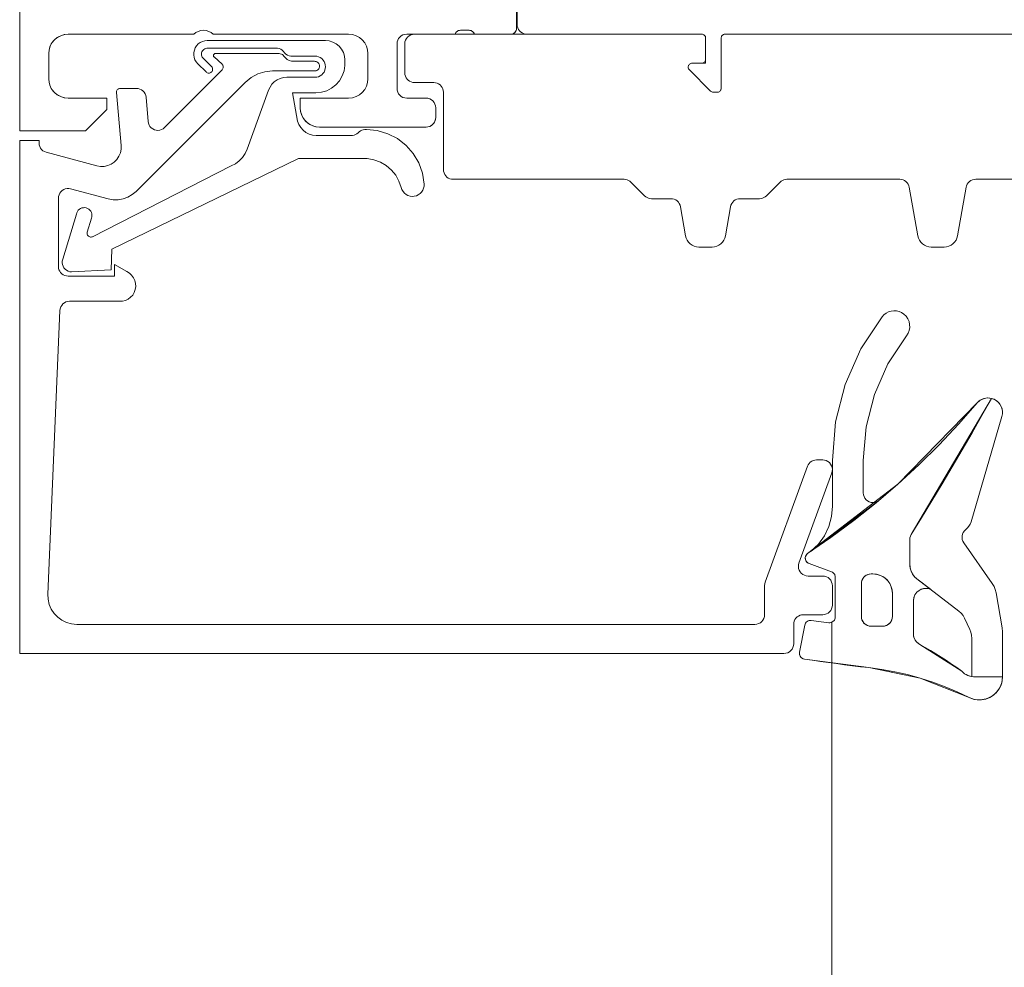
# Model space of a CAD drawing. Header units: metres. Extents: x 69 to 122.5, y -21.4 to -4.6.
# Tile 15 of 250: x 72.3224 to 72.3733, y -18.0636 to -18.0146. Entities that reach past the tile are written whole.
import ezdxf

# ---------------------------------------------------------------- set-up
doc = ezdxf.new("R2010")
doc.units = ezdxf.units.M
doc.header["$LTSCALE"] = 0.02
doc.linetypes.add('gestrichelt - 01', pattern=[2, 1, -1])
doc.layers.add('032_Metallarbeiten-Fenster', color=7, linetype='Continuous', lineweight=5)

msp = doc.modelspace()

# ---------------------------------------------------------------- linework, layer by layer
at = {"layer": '032_Metallarbeiten-Fenster', "color": 8, "linetype": 'gestrichelt - 01', "lineweight": 5, "true_color": 0x808080}
msp.add_line((72.364387, -18.045753), (72.364387, -18.991902), dxfattribs=at)
at = {"layer": '032_Metallarbeiten-Fenster', "linetype": 'gestrichelt - 01', "lineweight": 5}
for points in [[(72.348096, -18.014047), (72.348096, -18.015027), (72.34809, -18.015086), (72.348073, -18.015142), (72.348045, -18.015194), (72.348008, -18.01524), (72.347962, -18.015277), (72.347911, -18.015305), (72.347854, -18.015322), (72.347796, -18.015327), (72.345916, -18.015327), (72.345899, -18.015285), (72.345876, -18.015246), (72.345847, -18.015211), (72.345813, -18.015181), (72.345774, -18.015157), (72.345732, -18.01514), (72.345688, -18.01513), (72.345643, -18.015127), (72.345189, -18.015127), (72.345144, -18.01513), (72.345099, -18.01514), (72.345057, -18.015157), (72.345019, -18.015181), (72.344984, -18.015211), (72.344955, -18.015246), (72.344932, -18.015285), (72.344916, -18.015327), (72.342416, -18.015328), (72.342319, -18.015337), (72.342225, -18.015366), (72.342138, -18.015412), (72.342063, -18.015474), (72.342001, -18.01555), (72.341954, -18.015636), (72.341926, -18.01573), (72.341916, -18.015828), (72.341916, -18.018128), (72.341926, -18.018225), (72.341954, -18.018319), (72.342001, -18.018406), (72.342063, -18.018481), (72.342138, -18.018544), (72.342225, -18.01859), (72.342319, -18.018618), (72.342416, -18.018628), (72.343416, -18.018628), (72.343514, -18.018637), (72.343608, -18.018666), (72.343694, -18.018712), (72.34377, -18.018774), (72.343832, -18.01885), (72.343878, -18.018936), (72.343907, -18.01903), (72.343916, -18.019128), (72.343916, -18.019628), (72.343907, -18.019725), (72.343878, -18.019819), (72.343832, -18.019905), (72.34377, -18.019981), (72.343694, -18.020043), (72.343608, -18.020089), (72.343514, -18.020118), (72.343417, -18.020127), (72.337916, -18.020127), (72.337721, -18.020108), (72.337534, -18.020051), (72.337361, -18.019959), (72.337209, -18.019835), (72.337085, -18.019683), (72.336992, -18.01951), (72.336936, -18.019323), (72.336916, -18.019127), (72.336916, -18.018627), (72.339416, -18.018627), (72.339611, -18.018608), (72.339799, -18.018551), (72.339972, -18.018459), (72.340123, -18.018334), (72.340248, -18.018183), (72.34034, -18.01801), (72.340397, -18.017822), (72.340416, -18.017627), (72.340416, -18.016327), (72.340397, -18.016132), (72.34034, -18.015945), (72.340248, -18.015772), (72.340123, -18.01562), (72.339972, -18.015496), (72.339799, -18.015403), (72.339611, -18.015347), (72.339416, -18.015327), (72.332416, -18.015327), (72.332308, -18.015242), (72.332186, -18.015179), (72.332053, -18.01514), (72.331916, -18.015127), (72.331779, -18.01514), (72.331647, -18.015179), (72.331525, -18.015242), (72.331416, -18.015327), (72.324916, -18.015327), (72.324721, -18.015346), (72.324534, -18.015403), (72.324361, -18.015496), (72.324209, -18.01562), (72.324085, -18.015772), (72.323992, -18.015945), (72.323935, -18.016132), (72.323916, -18.016327), (72.323916, -18.017627), (72.323935, -18.017822), (72.323992, -18.01801), (72.324085, -18.018183), (72.324209, -18.018334), (72.324361, -18.018459), (72.324534, -18.018551), (72.324721, -18.018608), (72.324916, -18.018627), (72.326916, -18.018627), (72.326916, -18.019227), (72.325816, -18.020327), (72.322416, -18.020327), (72.322416, -17.955827)], [(72.348096, -18.014047), (72.348096, -18.015027), (72.348096, -18.015027), (72.348091, -18.015079), (72.348078, -18.01513), (72.348056, -18.015177), (72.348026, -18.01522), (72.347989, -18.015257), (72.347946, -18.015287), (72.347898, -18.015309), (72.347848, -18.015323), (72.347796, -18.015327), (72.345916, -18.015327), (72.345916, -18.015327), (72.345897, -18.015279), (72.345869, -18.015235), (72.345833, -18.015197), (72.345791, -18.015167), (72.345745, -18.015144), (72.345694, -18.015131), (72.345643, -18.015127), (72.345189, -18.015127), (72.345189, -18.015127), (72.345137, -18.015131), (72.345087, -18.015144), (72.34504, -18.015167), (72.344998, -18.015197), (72.344963, -18.015235), (72.344935, -18.015279), (72.344916, -18.015327), (72.342416, -18.015328), (72.342416, -18.015328), (72.342319, -18.015337), (72.342225, -18.015366), (72.342138, -18.015412), (72.342063, -18.015474), (72.342001, -18.01555), (72.341954, -18.015636), (72.341926, -18.01573), (72.341916, -18.015828), (72.341916, -18.018128), (72.341916, -18.018128), (72.341926, -18.018225), (72.341954, -18.018319), (72.342001, -18.018406), (72.342063, -18.018481), (72.342138, -18.018544), (72.342225, -18.01859), (72.342319, -18.018618), (72.342416, -18.018628), (72.343416, -18.018628), (72.343416, -18.018628), (72.343514, -18.018637), (72.343608, -18.018666), (72.343694, -18.018712), (72.34377, -18.018774), (72.343832, -18.01885), (72.343878, -18.018936), (72.343907, -18.01903), (72.343916, -18.019128), (72.343916, -18.019628), (72.343916, -18.019628), (72.343909, -18.019715), (72.343886, -18.019799), (72.343849, -18.019878), (72.343799, -18.019949), (72.343738, -18.020011), (72.343666, -18.02006), (72.343588, -18.020097), (72.343503, -18.02012), (72.343417, -18.020127), (72.337916, -18.020127), (72.337916, -18.020127), (72.337743, -18.020112), (72.337574, -18.020067), (72.337416, -18.019994), (72.337273, -18.019894), (72.33715, -18.01977), (72.33705, -18.019628), (72.336977, -18.01947), (72.336931, -18.019301), (72.336916, -18.019127), (72.336916, -18.018627), (72.339416, -18.018627), (72.339416, -18.018627), (72.339611, -18.018608), (72.339799, -18.018551), (72.339972, -18.018459), (72.340123, -18.018334), (72.340248, -18.018183), (72.34034, -18.01801), (72.340397, -18.017822), (72.340416, -18.017627), (72.340416, -18.016327), (72.340416, -18.016327), (72.340397, -18.016132), (72.34034, -18.015945), (72.340248, -18.015772), (72.340123, -18.01562), (72.339972, -18.015496), (72.339799, -18.015403), (72.339611, -18.015347), (72.339416, -18.015327), (72.332416, -18.015327), (72.332416, -18.015327), (72.332308, -18.015242), (72.332186, -18.015179), (72.332053, -18.01514), (72.331916, -18.015127), (72.331779, -18.01514), (72.331647, -18.015179), (72.331525, -18.015242), (72.331416, -18.015327), (72.324916, -18.015327), (72.324916, -18.015327), (72.324743, -18.015342), (72.324574, -18.015388), (72.324416, -18.015461), (72.324273, -18.015561), (72.32415, -18.015684), (72.32405, -18.015827), (72.323977, -18.015985), (72.323931, -18.016154), (72.323916, -18.016327), (72.323916, -18.017627), (72.323916, -18.017627), (72.323931, -18.017801), (72.323977, -18.017969), (72.32405, -18.018127), (72.32415, -18.01827), (72.324273, -18.018393), (72.324416, -18.018493), (72.324574, -18.018567), (72.324743, -18.018612), (72.324916, -18.018627), (72.326916, -18.018627), (72.326916, -18.019227), (72.325816, -18.020327), (72.322416, -18.020327), (72.322416, -17.955827)], [(72.393466, -18.015327), (72.358866, -18.015327), (72.358866, -18.015327), (72.358831, -18.01533), (72.358797, -18.015339), (72.358766, -18.015354), (72.358737, -18.015374), (72.358713, -18.015399), (72.358693, -18.015427), (72.358678, -18.015459), (72.358669, -18.015493), (72.358666, -18.015527), (72.358666, -18.018127), (72.358666, -18.018127), (72.358663, -18.018162), (72.358654, -18.018196), (72.358639, -18.018227), (72.358619, -18.018256), (72.358594, -18.018281), (72.358566, -18.018301), (72.358534, -18.018315), (72.358501, -18.018324), (72.358466, -18.018327), (72.358266, -18.018327), (72.358266, -18.018327), (72.358227, -18.018324), (72.358189, -18.018312), (72.358155, -18.018294), (72.358124, -18.018269), (72.357024, -18.017169), (72.357024, -18.017169), (72.357001, -18.017141), (72.356983, -18.017109), (72.356972, -18.017075), (72.356966, -18.017039), (72.356967, -18.017003), (72.356975, -18.016968), (72.356989, -18.016934), (72.357008, -18.016904), (72.357033, -18.016878), (72.357062, -18.016856), (72.357095, -18.01684), (72.35713, -18.016831), (72.357166, -18.016827), (72.357666, -18.016827), (72.357666, -18.016827), (72.357701, -18.016824), (72.357734, -18.016815), (72.357766, -18.016801), (72.357794, -18.016781), (72.357819, -18.016756), (72.357839, -18.016727), (72.357854, -18.016696), (72.357863, -18.016662), (72.357866, -18.016627), (72.357866, -18.015527), (72.357866, -18.015527), (72.357862, -18.015488), (72.357851, -18.015451), (72.357832, -18.015416), (72.357807, -18.015386), (72.357777, -18.015361), (72.357742, -18.015343), (72.357705, -18.015331), (72.357666, -18.015327), (72.348626, -18.015327), (72.348626, -18.015327), (72.348539, -18.01532), (72.348455, -18.015297), (72.348376, -18.01526), (72.348304, -18.01521), (72.348243, -18.015149), (72.348193, -18.015077), (72.348156, -18.014998), (72.348133, -18.014914), (72.348126, -18.014827), (72.348126, -18.014017)], [(72.393466, -18.015327), (72.358866, -18.015327), (72.358866, -18.015327), (72.358831, -18.01533), (72.358797, -18.015339), (72.358766, -18.015354), (72.358737, -18.015374), (72.358713, -18.015399), (72.358693, -18.015427), (72.358678, -18.015459), (72.358669, -18.015493), (72.358666, -18.015527), (72.358666, -18.018127), (72.358666, -18.018127), (72.358663, -18.018162), (72.358654, -18.018196), (72.358639, -18.018227), (72.358619, -18.018256), (72.358594, -18.018281), (72.358566, -18.018301), (72.358534, -18.018315), (72.358501, -18.018324), (72.358466, -18.018327), (72.358266, -18.018327), (72.358266, -18.018327), (72.358227, -18.018324), (72.358189, -18.018312), (72.358155, -18.018294), (72.358124, -18.018269), (72.357024, -18.017169), (72.357024, -18.017169), (72.357001, -18.017141), (72.356983, -18.017109), (72.356972, -18.017075), (72.356966, -18.017039), (72.356967, -18.017003), (72.356975, -18.016968), (72.356989, -18.016934), (72.357008, -18.016904), (72.357033, -18.016878), (72.357062, -18.016856), (72.357095, -18.01684), (72.35713, -18.016831), (72.357166, -18.016827), (72.357666, -18.016827), (72.357666, -18.016827), (72.357701, -18.016824), (72.357734, -18.016815), (72.357766, -18.016801), (72.357794, -18.016781), (72.357819, -18.016756), (72.357839, -18.016727), (72.357854, -18.016696), (72.357863, -18.016662), (72.357866, -18.016627), (72.357866, -18.015527), (72.357866, -18.015527), (72.357862, -18.015488), (72.357851, -18.015451), (72.357832, -18.015416), (72.357807, -18.015386), (72.357777, -18.015361), (72.357742, -18.015343), (72.357705, -18.015331), (72.357666, -18.015327), (72.348626, -18.015327), (72.348626, -18.015327), (72.348539, -18.01532), (72.348455, -18.015297), (72.348376, -18.01526), (72.348304, -18.01521), (72.348243, -18.015149), (72.348193, -18.015077), (72.348156, -18.014998), (72.348133, -18.014914), (72.348126, -18.014827), (72.348126, -18.014017)], [(72.379898, -18.022827), (72.371824, -18.022827), (72.371824, -18.022827), (72.371737, -18.022835), (72.371653, -18.022858), (72.371574, -18.022894), (72.371502, -18.022944), (72.371441, -18.023006), (72.371391, -18.023077), (72.371354, -18.023156), (72.371331, -18.023241), (72.370889, -18.025749), (72.370889, -18.025749), (72.370857, -18.025867), (72.370806, -18.025977), (72.370736, -18.026077), (72.37065, -18.026164), (72.37055, -18.026234), (72.370439, -18.026285), (72.370321, -18.026317), (72.3702, -18.026327), (72.369522, -18.026327), (72.369522, -18.026327), (72.3694, -18.026317), (72.369282, -18.026285), (72.369172, -18.026234), (72.369072, -18.026164), (72.368985, -18.026077), (72.368915, -18.025977), (72.368864, -18.025867), (72.368832, -18.025749), (72.36839, -18.023241), (72.36839, -18.023241), (72.368367, -18.023156), (72.368331, -18.023077), (72.368281, -18.023006), (72.368219, -18.022944), (72.368148, -18.022894), (72.368069, -18.022858), (72.367984, -18.022835), (72.367898, -18.022827), (72.362068, -18.022827), (72.362068, -18.022827), (72.36199, -18.022834), (72.361913, -18.022852), (72.361841, -18.022882), (72.361774, -18.022923), (72.361714, -18.022974), (72.361007, -18.023681), (72.361007, -18.023681), (72.360947, -18.023732), (72.360881, -18.023773), (72.360808, -18.023803), (72.360732, -18.023821), (72.360654, -18.023827), (72.359647, -18.023827), (72.359647, -18.023827), (72.35956, -18.023835), (72.359476, -18.023858), (72.359397, -18.023894), (72.359326, -18.023944), (72.359264, -18.024006), (72.359214, -18.024077), (72.359177, -18.024156), (72.359155, -18.024241), (72.358889, -18.025749), (72.358889, -18.025749), (72.358857, -18.025867), (72.358806, -18.025977), (72.358736, -18.026077), (72.35865, -18.026164), (72.35855, -18.026234), (72.358439, -18.026285), (72.358321, -18.026317), (72.3582, -18.026327), (72.357522, -18.026327), (72.357522, -18.026327), (72.3574, -18.026317), (72.357282, -18.026285), (72.357172, -18.026234), (72.357072, -18.026164), (72.356985, -18.026077), (72.356915, -18.025977), (72.356864, -18.025867), (72.356832, -18.025749), (72.356566, -18.024241), (72.356566, -18.024241), (72.356544, -18.024156), (72.356507, -18.024077), (72.356457, -18.024006), (72.356395, -18.023944), (72.356324, -18.023894), (72.356245, -18.023858), (72.356161, -18.023835), (72.356074, -18.023827), (72.355068, -18.023827), (72.355068, -18.023827), (72.35499, -18.023821), (72.354913, -18.023803), (72.354841, -18.023773), (72.354774, -18.023732), (72.354714, -18.023681), (72.354007, -18.022974), (72.354007, -18.022974), (72.353947, -18.022923), (72.353881, -18.022882), (72.353808, -18.022852), (72.353732, -18.022834), (72.353654, -18.022827), (72.344817, -18.022827), (72.344817, -18.022827), (72.34473, -18.02282), (72.344646, -18.022797), (72.344567, -18.02276), (72.344496, -18.02271), (72.344434, -18.022649), (72.344384, -18.022577), (72.344347, -18.022498), (72.344325, -18.022414), (72.344317, -18.022327), (72.344317, -18.018327), (72.344317, -18.018327), (72.34431, -18.018241), (72.344287, -18.018156), (72.34425, -18.018077), (72.3442, -18.018006), (72.344139, -18.017944), (72.344067, -18.017894), (72.343988, -18.017858), (72.343904, -18.017835), (72.343817, -18.017827), (72.342817, -18.017827), (72.342817, -18.017827), (72.34273, -18.01782), (72.342646, -18.017797), (72.342567, -18.01776), (72.342496, -18.01771), (72.342434, -18.017649), (72.342384, -18.017577), (72.342347, -18.017498), (72.342325, -18.017414), (72.342317, -18.017327), (72.342317, -18.015827), (72.342317, -18.015827), (72.342327, -18.01573), (72.342355, -18.015636), (72.342401, -18.01555), (72.342464, -18.015474), (72.342539, -18.015412), (72.342626, -18.015365), (72.34272, -18.015337), (72.342817, -18.015327), (72.357666, -18.015327), (72.357666, -18.015327), (72.357705, -18.015331), (72.357742, -18.015343), (72.357777, -18.015361), (72.357807, -18.015386), (72.357832, -18.015416), (72.357851, -18.015451), (72.357862, -18.015488), (72.357866, -18.015527), (72.357866, -18.016827), (72.357166, -18.016827), (72.357166, -18.016827), (72.35713, -18.016831), (72.357095, -18.01684), (72.357062, -18.016856), (72.357033, -18.016878), (72.357008, -18.016904), (72.356989, -18.016934), (72.356975, -18.016968), (72.356967, -18.017003), (72.356966, -18.017039), (72.356972, -18.017075), (72.356983, -18.017109), (72.357001, -18.017141), (72.357024, -18.017169), (72.358124, -18.018269), (72.358124, -18.018269), (72.358155, -18.018294), (72.358189, -18.018312), (72.358227, -18.018324), (72.358266, -18.018327), (72.358466, -18.018327), (72.358466, -18.018327), (72.358501, -18.018324), (72.358534, -18.018315), (72.358566, -18.018301), (72.358594, -18.018281), (72.358619, -18.018256), (72.358639, -18.018227), (72.358654, -18.018196), (72.358663, -18.018162), (72.358666, -18.018127), (72.358666, -18.015527), (72.358666, -18.015527), (72.358669, -18.015493), (72.358678, -18.015459), (72.358693, -18.015427), (72.358713, -18.015399), (72.358737, -18.015374), (72.358766, -18.015354), (72.358797, -18.015339), (72.358831, -18.01533), (72.358866, -18.015327), (72.393466, -18.015327)], [(72.379898, -18.022827), (72.371824, -18.022827), (72.371824, -18.022827), (72.371737, -18.022835), (72.371653, -18.022858), (72.371574, -18.022894), (72.371502, -18.022944), (72.371441, -18.023006), (72.371391, -18.023077), (72.371354, -18.023156), (72.371331, -18.023241), (72.370889, -18.025749), (72.370889, -18.025749), (72.370857, -18.025867), (72.370806, -18.025977), (72.370736, -18.026077), (72.37065, -18.026164), (72.37055, -18.026234), (72.370439, -18.026285), (72.370321, -18.026317), (72.3702, -18.026327), (72.369522, -18.026327), (72.369522, -18.026327), (72.3694, -18.026317), (72.369282, -18.026285), (72.369172, -18.026234), (72.369072, -18.026164), (72.368985, -18.026077), (72.368915, -18.025977), (72.368864, -18.025867), (72.368832, -18.025749), (72.36839, -18.023241), (72.36839, -18.023241), (72.368367, -18.023156), (72.368331, -18.023077), (72.368281, -18.023006), (72.368219, -18.022944), (72.368148, -18.022894), (72.368069, -18.022858), (72.367984, -18.022835), (72.367898, -18.022827), (72.362068, -18.022827), (72.362068, -18.022827), (72.36199, -18.022834), (72.361913, -18.022852), (72.361841, -18.022882), (72.361774, -18.022923), (72.361714, -18.022974), (72.361007, -18.023681), (72.361007, -18.023681), (72.360947, -18.023732), (72.360881, -18.023773), (72.360808, -18.023803), (72.360732, -18.023821), (72.360654, -18.023827), (72.359647, -18.023827), (72.359647, -18.023827), (72.35956, -18.023835), (72.359476, -18.023858), (72.359397, -18.023894), (72.359326, -18.023944), (72.359264, -18.024006), (72.359214, -18.024077), (72.359177, -18.024156), (72.359155, -18.024241), (72.358889, -18.025749), (72.358889, -18.025749), (72.358857, -18.025867), (72.358806, -18.025977), (72.358736, -18.026077), (72.35865, -18.026164), (72.35855, -18.026234), (72.358439, -18.026285), (72.358321, -18.026317), (72.3582, -18.026327), (72.357522, -18.026327), (72.357522, -18.026327), (72.3574, -18.026317), (72.357282, -18.026285), (72.357172, -18.026234), (72.357072, -18.026164), (72.356985, -18.026077), (72.356915, -18.025977), (72.356864, -18.025867), (72.356832, -18.025749), (72.356566, -18.024241), (72.356566, -18.024241), (72.356544, -18.024156), (72.356507, -18.024077), (72.356457, -18.024006), (72.356395, -18.023944), (72.356324, -18.023894), (72.356245, -18.023858), (72.356161, -18.023835), (72.356074, -18.023827), (72.355068, -18.023827), (72.355068, -18.023827), (72.35499, -18.023821), (72.354913, -18.023803), (72.354841, -18.023773), (72.354774, -18.023732), (72.354714, -18.023681), (72.354007, -18.022974), (72.354007, -18.022974), (72.353947, -18.022923), (72.353881, -18.022882), (72.353808, -18.022852), (72.353732, -18.022834), (72.353654, -18.022827), (72.344817, -18.022827), (72.344817, -18.022827), (72.34473, -18.02282), (72.344646, -18.022797), (72.344567, -18.02276), (72.344496, -18.02271), (72.344434, -18.022649), (72.344384, -18.022577), (72.344347, -18.022498), (72.344325, -18.022414), (72.344317, -18.022327), (72.344317, -18.018327), (72.344317, -18.018327), (72.34431, -18.018241), (72.344287, -18.018156), (72.34425, -18.018077), (72.3442, -18.018006), (72.344139, -18.017944), (72.344067, -18.017894), (72.343988, -18.017858), (72.343904, -18.017835), (72.343817, -18.017827), (72.342817, -18.017827), (72.342817, -18.017827), (72.34273, -18.01782), (72.342646, -18.017797), (72.342567, -18.01776), (72.342496, -18.01771), (72.342434, -18.017649), (72.342384, -18.017577), (72.342347, -18.017498), (72.342325, -18.017414), (72.342317, -18.017327), (72.342317, -18.015827), (72.342317, -18.015827), (72.342327, -18.01573), (72.342355, -18.015636), (72.342401, -18.01555), (72.342464, -18.015474), (72.342539, -18.015412), (72.342626, -18.015365), (72.34272, -18.015337), (72.342817, -18.015327), (72.357666, -18.015327), (72.357666, -18.015327), (72.357705, -18.015331), (72.357742, -18.015343), (72.357777, -18.015361), (72.357807, -18.015386), (72.357832, -18.015416), (72.357851, -18.015451), (72.357862, -18.015488), (72.357866, -18.015527), (72.357866, -18.016827), (72.357166, -18.016827), (72.357166, -18.016827), (72.35713, -18.016831), (72.357095, -18.01684), (72.357062, -18.016856), (72.357033, -18.016878), (72.357008, -18.016904), (72.356989, -18.016934), (72.356975, -18.016968), (72.356967, -18.017003), (72.356966, -18.017039), (72.356972, -18.017075), (72.356983, -18.017109), (72.357001, -18.017141), (72.357024, -18.017169), (72.358124, -18.018269), (72.358124, -18.018269), (72.358155, -18.018294), (72.358189, -18.018312), (72.358227, -18.018324), (72.358266, -18.018327), (72.358466, -18.018327), (72.358466, -18.018327), (72.358501, -18.018324), (72.358534, -18.018315), (72.358566, -18.018301), (72.358594, -18.018281), (72.358619, -18.018256), (72.358639, -18.018227), (72.358654, -18.018196), (72.358663, -18.018162), (72.358666, -18.018127), (72.358666, -18.015527), (72.358666, -18.015527), (72.358669, -18.015493), (72.358678, -18.015459), (72.358693, -18.015427), (72.358713, -18.015399), (72.358737, -18.015374), (72.358766, -18.015354), (72.358797, -18.015339), (72.358831, -18.01533), (72.358866, -18.015327), (72.393466, -18.015327)], [(72.366793, -18.039447), (72.366707, -18.039494), (72.366613, -18.039522), (72.366515, -18.039531), (72.366418, -18.039522), (72.366324, -18.039493), (72.366238, -18.039447), (72.366162, -18.039385), (72.3661, -18.039309), (72.366054, -18.039223), (72.366026, -18.039129), (72.366016, -18.039031), (72.366016, -18.037351), (72.366016, -18.037351), (72.36616, -18.035625), (72.366589, -18.033946), (72.36729, -18.032363), (72.368245, -18.030917), (72.368245, -18.030917), (72.368329, -18.030785), (72.368386, -18.030639), (72.368414, -18.030485), (72.36841, -18.030328), (72.368377, -18.030175), (72.368314, -18.030031), (72.368224, -18.029903), (72.368111, -18.029794), (72.368111, -18.029794), (72.367994, -18.029718), (72.367866, -18.029663), (72.36773, -18.029631), (72.367591, -18.029623), (72.367453, -18.029639), (72.367319, -18.02968), (72.367195, -18.029742), (72.367083, -18.029826), (72.366987, -18.029928), (72.366987, -18.029928), (72.365886, -18.031595), (72.365077, -18.033423), (72.364582, -18.035359), (72.364416, -18.037351), (72.364416, -18.039725), (72.364416, -18.039725), (72.364369, -18.040254), (72.364229, -18.040767), (72.364001, -18.041247), (72.363692, -18.041679), (72.363311, -18.04205)], [(72.371617, -18.048525), (72.371617, -18.046552), (72.371617, -18.046552), (72.371606, -18.046393), (72.371571, -18.046237), (72.371514, -18.046088), (72.371247, -18.045515), (72.371247, -18.045515), (72.371169, -18.045375), (72.371072, -18.045248), (72.370957, -18.045137), (72.368773, -18.043472), (72.368773, -18.043472), (72.36865, -18.043349), (72.36855, -18.043206), (72.368476, -18.043048), (72.368431, -18.04288), (72.368416, -18.042706), (72.368416, -18.041453), (72.368416, -18.041453), (72.368425, -18.041359), (72.368451, -18.041268), (72.368494, -18.041184), (72.368494, -18.041184), (72.372645, -18.034148)], [(72.368416, -18.042706), (72.368416, -18.041453), (72.368416, -18.041453), (72.368425, -18.041359), (72.368451, -18.041268), (72.368494, -18.041184)], [(72.373217, -18.048542), (72.371804, -18.048542), (72.371804, -18.048542), (72.37161, -18.048523), (72.371424, -18.048467), (72.371253, -18.048377), (72.371102, -18.048254), (72.371102, -18.048254), (72.368938, -18.046861), (72.368938, -18.046861), (72.368843, -18.046803), (72.36876, -18.046729), (72.368693, -18.04664), (72.368643, -18.046541), (72.368612, -18.046434), (72.368602, -18.046323), (72.368602, -18.044588), (72.368602, -18.044588), (72.368618, -18.044466), (72.368657, -18.04435), (72.368718, -18.044242), (72.368798, -18.044149), (72.368895, -18.044072), (72.369004, -18.044015), (72.369122, -18.04398), (72.369245, -18.043968), (72.369367, -18.04398), (72.369485, -18.044015)], [(72.373217, -18.048531), (72.373217, -18.048537), (72.373217, -18.048537), (72.373217, -18.048542)]]:
    msp.add_lwpolyline(points, dxfattribs=at)
for points in [[(72.335732, -18.016056), (72.335823, -18.016073), (72.335909, -18.016107), (72.335987, -18.016155), (72.336055, -18.016217), (72.336055, -18.016217), (72.336108, -18.016293), (72.336174, -18.016356), (72.336251, -18.016406), (72.336337, -18.01644), (72.336427, -18.016457), (72.336519, -18.016456), (72.337669, -18.016456), (72.337669, -18.016456), (72.337765, -18.016465), (72.337857, -18.016489), (72.337944, -18.01653), (72.338023, -18.016585), (72.33809, -18.016653), (72.338145, -18.016731), (72.338186, -18.016818), (72.338211, -18.016911), (72.338219, -18.017006), (72.338219, -18.017006), (72.338211, -18.017102), (72.338186, -18.017194), (72.338145, -18.017281), (72.33809, -18.01736), (72.338023, -18.017428), (72.337944, -18.017483), (72.337857, -18.017523), (72.337765, -18.017548), (72.337669, -18.017556), (72.336219, -18.017556), (72.336219, -18.017556), (72.336045, -18.017571), (72.335877, -18.017617), (72.335719, -18.01769), (72.335576, -18.01779), (72.335453, -18.017914), (72.335353, -18.018057), (72.33528, -18.018215), (72.33417, -18.021267), (72.33417, -18.021267), (72.334067, -18.021491), (72.333929, -18.021696), (72.333759, -18.021874), (72.333562, -18.022023), (72.333343, -18.022137), (72.326187, -18.025791), (72.326187, -18.025791), (72.326151, -18.025806), (72.326112, -18.025813), (72.326073, -18.025812), (72.326035, -18.025804), (72.326, -18.025788), (72.325968, -18.025766), (72.32594, -18.025739), (72.325919, -18.025706), (72.325904, -18.02567), (72.325897, -18.025632), (72.325897, -18.025593), (72.325905, -18.025555), (72.326124, -18.024835), (72.326124, -18.024835), (72.326144, -18.024763), (72.32615, -18.024689), (72.326143, -18.024615), (72.326121, -18.024543), (72.326088, -18.024477), (72.326042, -18.024418), (72.325986, -18.024369), (72.325922, -18.02433), (72.325852, -18.024305), (72.325852, -18.024305), (72.325779, -18.024292), (72.325705, -18.024293), (72.325632, -18.024308), (72.325563, -18.024336), (72.3255, -18.024376), (72.325446, -18.024428), (72.325402, -18.024488), (72.32537, -18.024555), (72.325351, -18.024627), (72.324639, -18.026959), (72.324639, -18.026959), (72.324618, -18.027049), (72.324615, -18.027141), (72.324628, -18.027232), (72.324658, -18.027319), (72.324704, -18.0274), (72.324763, -18.027471), (72.324834, -18.027529), (72.324915, -18.027574), (72.325002, -18.027603), (72.325094, -18.027616), (72.327143, -18.027509), (72.32718, -18.026431), (72.336819, -18.021756), (72.340381, -18.021756), (72.340381, -18.021756), (72.340726, -18.021819), (72.341055, -18.021941), (72.341357, -18.022119), (72.341624, -18.022347), (72.341847, -18.022618), (72.342019, -18.022924), (72.342135, -18.023255), (72.342135, -18.023255), (72.342172, -18.02336), (72.342227, -18.023455), (72.342299, -18.023539), (72.342385, -18.023608), (72.342483, -18.02366), (72.342588, -18.023694), (72.342698, -18.023707), (72.342808, -18.023701), (72.342808, -18.023701), (72.342915, -18.023674), (72.343015, -18.023628), (72.343106, -18.023564), (72.343183, -18.023485), (72.343244, -18.023393), (72.343288, -18.023292), (72.343312, -18.023184), (72.343315, -18.023073), (72.343315, -18.023073), (72.34323, -18.022515), (72.343041, -18.021983), (72.342756, -18.021496), (72.342384, -18.021072), (72.341938, -18.020725), (72.341436, -18.020468), (72.340894, -18.02031), (72.340332, -18.020256), (72.340332, -18.020256), (72.340252, -18.020254), (72.340173, -18.020264), (72.340097, -18.020287), (72.340025, -18.020321), (72.33996, -18.020367), (72.33996, -18.020367), (72.339906, -18.020427), (72.339843, -18.020477), (72.339772, -18.020516), (72.339696, -18.020543), (72.339616, -18.020556), (72.337742, -18.020556), (72.337742, -18.020556), (72.337556, -18.020539), (72.337377, -18.020487), (72.33721, -18.020403), (72.337062, -18.020289), (72.336938, -18.02015), (72.336841, -18.01999), (72.336776, -18.019815), (72.336519, -18.018356), (72.337727, -18.018356), (72.337727, -18.018356), (72.338009, -18.018328), (72.338281, -18.018248), (72.338534, -18.018118), (72.338757, -18.017944), (72.338944, -18.017731), (72.339088, -18.017487), (72.339184, -18.01722), (72.339228, -18.01694), (72.339219, -18.016656), (72.339219, -18.016656), (72.3392, -18.016461), (72.339143, -18.016274), (72.339051, -18.016101), (72.338926, -18.015949), (72.338775, -18.015825), (72.338602, -18.015732), (72.338414, -18.015676), (72.338219, -18.015656), (72.332112, -18.015656), (72.332112, -18.015656), (72.331986, -18.015668), (72.331864, -18.015702), (72.33175, -18.015757), (72.331648, -18.015832), (72.331561, -18.015925), (72.331492, -18.016031), (72.331444, -18.016148), (72.331417, -18.016272), (72.331414, -18.016399), (72.331433, -18.016524), (72.331474, -18.016644), (72.331537, -18.016755), (72.331618, -18.016852), (72.332047, -18.01728), (72.332047, -18.01728), (72.332077, -18.017305), (72.332112, -18.017323), (72.332149, -18.017335), (72.332188, -18.017338), (72.332227, -18.017335), (72.332265, -18.017323), (72.332299, -18.017305), (72.33233, -18.01728), (72.33233, -18.01728), (72.332355, -18.017249), (72.332373, -18.017215), (72.332384, -18.017177), (72.332388, -18.017138), (72.332384, -18.017099), (72.332373, -18.017062), (72.332355, -18.017027), (72.33233, -18.016997), (72.331886, -18.016553), (72.331886, -18.016553), (72.331853, -18.016508), (72.331829, -18.016458), (72.331815, -18.016404), (72.33181, -18.016349), (72.331817, -18.016293), (72.331833, -18.01624), (72.331859, -18.016191), (72.331893, -18.016147), (72.331935, -18.01611), (72.331983, -18.016082), (72.332036, -18.016064), (72.332091, -18.016055), (72.332147, -18.016056)], [(72.362416, -18.046829), (72.362406, -18.046927), (72.362378, -18.04702), (72.362331, -18.047107), (72.362269, -18.047183), (72.362194, -18.047245), (72.362107, -18.047291), (72.362013, -18.047319), (72.361916, -18.047329), (72.322416, -18.047329), (72.322416, -18.020829), (72.323416, -18.020829), (72.323416, -18.020945), (72.323416, -18.020945), (72.323425, -18.021038), (72.32345, -18.021128), (72.323492, -18.021211), (72.323549, -18.021285), (72.323618, -18.021347), (72.323698, -18.021396), (72.323785, -18.021428), (72.326405, -18.022135), (72.326405, -18.022135), (72.326594, -18.022167), (72.326786, -18.022162), (72.326973, -18.022121), (72.327149, -18.022044), (72.327307, -18.021936), (72.327441, -18.021799), (72.327547, -18.021639), (72.32762, -18.021462), (72.327658, -18.021274), (72.32766, -18.021082), (72.327418, -18.018347), (72.327418, -18.018347), (72.327418, -18.01831), (72.327425, -18.018274), (72.327439, -18.018239), (72.327458, -18.018208), (72.327483, -18.018181), (72.327512, -18.018159), (72.327545, -18.018143), (72.327581, -18.018132), (72.327617, -18.018129), (72.328447, -18.018129), (72.328447, -18.018129), (72.328539, -18.018138), (72.328628, -18.018163), (72.328711, -18.018204), (72.328785, -18.01826), (72.328847, -18.018329), (72.328895, -18.018408), (72.328928, -18.018494), (72.328945, -18.018586), (72.329048, -18.019841), (72.329048, -18.019841), (72.329065, -18.019933), (72.3291, -18.020021), (72.32915, -18.020101), (72.329214, -18.020171), (72.32929, -18.020226), (72.329375, -18.020267), (72.329467, -18.020291), (72.329561, -18.020297), (72.329655, -18.020285), (72.329744, -18.020256), (72.329827, -18.020211), (72.3299, -18.020151), (72.332879, -18.017165), (72.332879, -18.017165), (72.332902, -18.017138), (72.33292, -18.017107), (72.332932, -18.017073), (72.332937, -18.017037), (72.332937, -18.017001), (72.332929, -18.016966), (72.332916, -18.016933), (72.332896, -18.016902), (72.332872, -18.016876), (72.33246, -18.016503), (72.33246, -18.016503), (72.332448, -18.01649), (72.332438, -18.016474), (72.332431, -18.016457), (72.332428, -18.016439), (72.332428, -18.01642), (72.332431, -18.016402), (72.332438, -18.016385), (72.332448, -18.016369), (72.33246, -18.016355), (72.332475, -18.016344), (72.332491, -18.016336), (72.332509, -18.016331), (72.332527, -18.016329), (72.335826, -18.016329), (72.335826, -18.016329), (72.335884, -18.016335), (72.33594, -18.016352), (72.335992, -18.01638), (72.336038, -18.016417), (72.336075, -18.016462), (72.336075, -18.016462), (72.33615, -18.016553), (72.336241, -18.016628), (72.336344, -18.016683), (72.336457, -18.016718), (72.336574, -18.016729), (72.337646, -18.016729), (72.337646, -18.016729), (72.337691, -18.01673), (72.337736, -18.01674), (72.337778, -18.016757), (72.337816, -18.016782), (72.337849, -18.016813), (72.337876, -18.016849), (72.337896, -18.01689), (72.337908, -18.016934), (72.337912, -18.016979), (72.337912, -18.016979), (72.337908, -18.017024), (72.337896, -18.017068), (72.337876, -18.017109), (72.337849, -18.017145), (72.337816, -18.017176), (72.337778, -18.017201), (72.337736, -18.017218), (72.337691, -18.017228), (72.337646, -18.017229), (72.335483, -18.017229), (72.335483, -18.017229), (72.335093, -18.017268), (72.334717, -18.017381), (72.334372, -18.017566), (72.334069, -18.017815), (72.328433, -18.02345), (72.328433, -18.02345), (72.328233, -18.023618), (72.328007, -18.023749), (72.327761, -18.023838), (72.327503, -18.023884), (72.327242, -18.023884), (72.326984, -18.023838), (72.325045, -18.023319), (72.325045, -18.023319), (72.324955, -18.023303), (72.324864, -18.023304), (72.324774, -18.023322), (72.324689, -18.023356), (72.324611, -18.023405), (72.324544, -18.023467), (72.32449, -18.02354), (72.324449, -18.023622), (72.324424, -18.02371), (72.324416, -18.023802), (72.324416, -18.025329), (72.324416, -18.027329), (72.324416, -18.027329), (72.324423, -18.027416), (72.324446, -18.0275), (72.324483, -18.027579), (72.324533, -18.02765), (72.324594, -18.027712), (72.324666, -18.027762), (72.324745, -18.027799), (72.324829, -18.027821), (72.324916, -18.027829), (72.327316, -18.027829), (72.327316, -18.027229), (72.327947, -18.027598), (72.327947, -18.027598), (72.328083, -18.027679), (72.328201, -18.027784), (72.328296, -18.027911), (72.328364, -18.028054), (72.328403, -18.028207), (72.328412, -18.028366), (72.328389, -18.028522), (72.328337, -18.028672), (72.328256, -18.028808), (72.328151, -18.028926), (72.328024, -18.029021), (72.327881, -18.02909), (72.327728, -18.029129), (72.324996, -18.029129), (72.324996, -18.029129), (72.324901, -18.029138), (72.324809, -18.029165), (72.324725, -18.029209), (72.32465, -18.029268), (72.324588, -18.02934), (72.32454, -18.029423), (72.324509, -18.029513), (72.324496, -18.029608), (72.323869, -18.044265), (72.323869, -18.044265), (72.323881, -18.044533), (72.323942, -18.044795), (72.324047, -18.045042), (72.324196, -18.045266), (72.324381, -18.04546), (72.324599, -18.045617), (72.324841, -18.045734), (72.3251, -18.045805), (72.325367, -18.045829), (72.360416, -18.045829), (72.360416, -18.045829), (72.360513, -18.045819), (72.360607, -18.045791), (72.360694, -18.045745), (72.360769, -18.045683), (72.360831, -18.045607), (72.360878, -18.04552), (72.360906, -18.045427), (72.360916, -18.045329), (72.360916, -18.043819), (72.360916, -18.043819), (72.360923, -18.043732), (72.360946, -18.043648), (72.363127, -18.037658), (72.363127, -18.037658), (72.363164, -18.037579), (72.363214, -18.037508), (72.363276, -18.037446), (72.363347, -18.037396), (72.363426, -18.037359), (72.36351, -18.037337), (72.363597, -18.037329), (72.363916, -18.037329), (72.363916, -18.037329), (72.364011, -18.037338), (72.364103, -18.037366), (72.364188, -18.03741), (72.364263, -18.037469), (72.364326, -18.037542), (72.364373, -18.037626), (72.364403, -18.037717), (72.364416, -18.037812), (72.36441, -18.037907), (72.364386, -18.038), (72.36269, -18.042658), (72.36269, -18.042658), (72.362666, -18.042751), (72.36266, -18.042846), (72.362673, -18.042941), (72.362703, -18.043032), (72.36275, -18.043116), (72.362812, -18.043189), (72.362887, -18.043248), (72.362972, -18.043293), (72.363064, -18.04332), (72.36316, -18.043329), (72.363916, -18.043329), (72.363916, -18.043329), (72.364013, -18.043339), (72.364107, -18.043367), (72.364194, -18.043413), (72.364269, -18.043475), (72.364331, -18.043551), (72.364378, -18.043638), (72.364406, -18.043731), (72.364416, -18.043829), (72.364416, -18.044829), (72.364416, -18.044829), (72.364406, -18.044927), (72.364378, -18.04502), (72.364331, -18.045107), (72.364269, -18.045183), (72.364194, -18.045245), (72.364107, -18.045291), (72.364013, -18.045319), (72.363916, -18.045329), (72.362916, -18.045329), (72.362916, -18.045329), (72.362829, -18.045337), (72.362745, -18.045359), (72.362666, -18.045396), (72.362594, -18.045446), (72.362533, -18.045508), (72.362483, -18.045579), (72.362446, -18.045658), (72.362423, -18.045742), (72.362416, -18.045829)], [(72.366016, -18.037351), (72.366016, -18.039031), (72.366016, -18.039031), (72.366026, -18.039129), (72.366054, -18.039222), (72.3661, -18.039309), (72.366162, -18.039385), (72.366238, -18.039447), (72.366324, -18.039493), (72.366418, -18.039522), (72.366515, -18.039531), (72.366612, -18.039522), (72.366706, -18.039494), (72.366793, -18.039448), (72.366793, -18.039448), (72.363313, -18.042049), (72.363313, -18.042049), (72.363693, -18.041678), (72.364002, -18.041246), (72.364229, -18.040766), (72.364369, -18.040254), (72.364416, -18.039725), (72.364416, -18.037351), (72.364416, -18.037351), (72.364582, -18.035359), (72.365077, -18.033423), (72.365886, -18.031595), (72.366987, -18.029928), (72.366987, -18.029928), (72.367083, -18.029826), (72.367195, -18.029742), (72.367319, -18.02968), (72.367453, -18.029639), (72.367591, -18.029623), (72.36773, -18.029631), (72.367866, -18.029663), (72.367994, -18.029718), (72.368111, -18.029794), (72.368111, -18.029794), (72.368224, -18.029903), (72.368314, -18.030031), (72.368377, -18.030175), (72.36841, -18.030328), (72.368414, -18.030485), (72.368386, -18.030639), (72.368329, -18.030785), (72.368245, -18.030917), (72.368245, -18.030917), (72.36729, -18.032363), (72.366589, -18.033946), (72.36616, -18.035625)], [(72.362716, -18.047327), (72.362721, -18.047267), (72.362994, -18.045867), (72.363009, -18.045813), (72.363035, -18.045763), (72.36307, -18.045718), (72.363112, -18.045681), (72.363161, -18.045652), (72.363214, -18.045633), (72.363269, -18.045625), (72.363326, -18.045626), (72.364228, -18.045741), (72.364292, -18.045742), (72.364354, -18.04573), (72.364412, -18.045705), (72.364464, -18.045668), (72.364507, -18.045621), (72.364539, -18.045567), (72.364559, -18.045506), (72.364566, -18.045443), (72.364566, -18.043389), (72.364562, -18.043343), (72.364552, -18.043299), (72.364535, -18.043256), (72.364512, -18.043217), (72.364483, -18.043181), (72.364449, -18.043151), (72.36441, -18.043126), (72.364369, -18.043107), (72.363213, -18.042686), (72.363144, -18.04265), (72.363086, -18.042597), (72.363044, -18.04253), (72.36302, -18.042455), (72.363018, -18.042376), (72.363035, -18.042299), (72.363073, -18.04223), (72.363127, -18.042173), (72.364341, -18.041339), (72.365525, -18.040462), (72.366678, -18.039543), (72.367796, -18.038584), (72.36888, -18.037586), (72.369928, -18.03655), (72.370938, -18.035477), (72.371909, -18.034369), (72.371982, -18.0343), (72.372063, -18.03424), (72.372152, -18.034193), (72.372246, -18.034157), (72.372344, -18.034135), (72.372445, -18.034125), (72.372545, -18.03413), (72.372645, -18.034148), (72.372143, -18.035037), (72.371636, -18.035924), (72.371125, -18.036808), (72.370609, -18.037689), (72.370087, -18.038567), (72.369561, -18.039442), (72.36903, -18.040315), (72.368494, -18.041184), (72.368476, -18.041215), (72.36846, -18.041246), (72.368447, -18.041279), (72.368436, -18.041313), (72.368427, -18.041347), (72.368421, -18.041382), (72.368417, -18.041417), (72.368416, -18.041453), (72.368416, -18.042706), (72.368422, -18.042815), (72.36844, -18.042922), (72.368469, -18.043027), (72.36851, -18.043129), (72.368561, -18.043225), (72.368623, -18.043315), (72.368694, -18.043397), (72.368773, -18.043472), (72.369485, -18.044015), (72.369337, -18.043975), (72.369183, -18.043971), (72.369033, -18.044004), (72.368895, -18.044072), (72.368777, -18.044171), (72.368685, -18.044295), (72.368626, -18.044436), (72.368602, -18.044588), (72.368602, -18.046323), (72.368608, -18.046406), (72.368625, -18.046488), (72.368654, -18.046566), (72.368693, -18.04664), (72.368742, -18.046708), (72.3688, -18.046768), (72.368866, -18.04682), (72.368938, -18.046861), (72.369218, -18.04702), (72.369496, -18.047182), (72.369771, -18.04735), (72.370043, -18.047522), (72.370312, -18.047698), (72.370579, -18.047879), (72.370842, -18.048064), (72.371102, -18.048254), (72.371174, -18.048319), (72.371253, -18.048377), (72.371336, -18.048426), (72.371424, -18.048467), (72.371516, -18.0485), (72.37161, -18.048523), (72.371706, -18.048537), (72.371804, -18.048542), (72.373217, -18.048542), (72.373176, -18.048842), (72.373061, -18.049123), (72.37288, -18.049365), (72.372643, -18.049555), (72.372367, -18.049679), (72.372068, -18.04973), (72.371766, -18.049704), (72.37148, -18.049604), (72.370866, -18.049313), (72.370239, -18.049049), (72.369602, -18.048813), (72.368955, -18.048605), (72.368299, -18.048426), (72.367636, -18.048275), (72.366968, -18.048154), (72.366294, -18.048062), (72.365878, -18.048014), (72.365462, -18.047964), (72.365046, -18.047911), (72.36463, -18.047857), (72.364215, -18.047801), (72.3638, -18.047743), (72.363385, -18.047683), (72.362971, -18.047621), (72.362912, -18.047606), (72.362858, -18.047579), (72.36281, -18.047543), (72.362771, -18.047497), (72.362741, -18.047444), (72.362723, -18.047387)], [(72.364566, -18.043389), (72.364561, -18.043337), (72.364548, -18.043286), (72.364526, -18.043239), (72.364496, -18.043196), (72.364459, -18.043159), (72.364416, -18.043129), (72.364369, -18.043107), (72.363213, -18.042686), (72.363213, -18.042686), (72.363162, -18.042662), (72.363115, -18.042628), (72.363077, -18.042585), (72.363047, -18.042536), (72.363027, -18.042483), (72.363017, -18.042426), (72.363018, -18.042369), (72.363031, -18.042313), (72.363054, -18.04226), (72.363086, -18.042213), (72.363127, -18.042173), (72.363127, -18.042173), (72.367796, -18.038584), (72.371909, -18.034369), (72.371909, -18.034369), (72.372016, -18.034273), (72.372139, -18.034199), (72.372274, -18.034149), (72.372416, -18.034127), (72.372559, -18.034131), (72.3727, -18.034164), (72.372831, -18.034222), (72.372831, -18.034222), (72.372949, -18.034304), (72.373049, -18.034407), (72.373127, -18.034528), (72.373182, -18.034661), (72.373209, -18.034802), (72.373209, -18.034946), (72.373182, -18.035087), (72.371581, -18.040527), (72.371581, -18.040527), (72.371537, -18.040642), (72.371476, -18.04075), (72.371399, -18.040847), (72.371307, -18.04093), (72.371307, -18.04093), (72.371238, -18.040996), (72.371183, -18.041074), (72.371143, -18.041162), (72.371121, -18.041255), (72.371117, -18.04135), (72.371131, -18.041445), (72.371163, -18.041535), (72.371211, -18.041618), (72.37268, -18.043715), (72.37268, -18.043715), (72.37277, -18.043865), (72.372836, -18.044026), (72.372879, -18.044195), (72.373199, -18.046011), (72.373199, -18.046011), (72.373217, -18.04622), (72.373217, -18.048531), (72.373217, -18.048531), (72.373197, -18.048752), (72.373136, -18.048965), (72.373037, -18.049163), (72.372904, -18.04934), (72.37274, -18.049489), (72.372551, -18.049606), (72.372344, -18.049686), (72.372126, -18.049726), (72.371904, -18.049726), (72.371687, -18.049685), (72.37148, -18.049604), (72.37148, -18.049604), (72.368955, -18.048605), (72.366294, -18.048062), (72.366294, -18.048062), (72.362971, -18.047621), (72.362971, -18.047621), (72.362919, -18.047608), (72.36287, -18.047586), (72.362825, -18.047556), (72.362787, -18.047518), (72.362756, -18.047474), (72.362734, -18.047426), (72.36272, -18.047374), (72.362716, -18.04732), (72.362721, -18.047267), (72.362994, -18.045867), (72.362994, -18.045867), (72.363009, -18.045813), (72.363035, -18.045763), (72.36307, -18.045718), (72.363112, -18.045681), (72.363161, -18.045652), (72.363214, -18.045633), (72.363269, -18.045625), (72.363326, -18.045626), (72.364228, -18.045741), (72.364228, -18.045741), (72.364285, -18.045742), (72.36434, -18.045734), (72.364394, -18.045715), (72.364442, -18.045686), (72.364485, -18.045648), (72.364519, -18.045604), (72.364545, -18.045554), (72.364561, -18.045499), (72.364566, -18.045443)], [(72.372645, -18.034148), (72.372771, -18.034192), (72.372888, -18.034257), (72.372991, -18.034343), (72.373078, -18.034446), (72.373144, -18.034562), (72.373189, -18.034689), (72.373211, -18.034821), (72.373208, -18.034955), (72.373182, -18.035087), (72.371581, -18.040527), (72.371581, -18.040527), (72.371537, -18.040642), (72.371476, -18.04075), (72.371399, -18.040847), (72.371307, -18.04093), (72.371307, -18.04093), (72.371238, -18.040996), (72.371183, -18.041074), (72.371143, -18.041162), (72.371121, -18.041255), (72.371117, -18.04135), (72.371131, -18.041445), (72.371163, -18.041535), (72.371211, -18.041618), (72.37268, -18.043715), (72.37268, -18.043715), (72.37277, -18.043865), (72.372836, -18.044026), (72.372879, -18.044195), (72.373199, -18.046011), (72.373199, -18.046011), (72.373217, -18.04622), (72.373217, -18.048531), (72.373217, -18.048531), (72.373217, -18.048542), (72.371804, -18.048542), (72.371804, -18.048542), (72.371617, -18.048525), (72.371617, -18.046552), (72.371617, -18.046552), (72.371606, -18.046393), (72.371571, -18.046237), (72.371514, -18.046088), (72.371247, -18.045515), (72.371247, -18.045515), (72.371169, -18.045375), (72.371072, -18.045248), (72.370957, -18.045137), (72.368773, -18.043472), (72.368773, -18.043472), (72.36865, -18.043349), (72.36855, -18.043206), (72.368476, -18.043048), (72.368431, -18.04288), (72.368416, -18.042706), (72.368416, -18.041453), (72.368416, -18.041453), (72.368425, -18.041359), (72.368451, -18.041268), (72.368494, -18.041184), (72.368494, -18.041184)], [(72.366416, -18.043224), (72.366516, -18.043224), (72.366516, -18.043224), (72.36669, -18.043239), (72.366858, -18.043284), (72.367016, -18.043358), (72.367159, -18.043458), (72.367282, -18.043581), (72.367382, -18.043724), (72.367456, -18.043882), (72.367501, -18.04405), (72.367516, -18.044224), (72.367516, -18.045424), (72.367516, -18.045424), (72.367508, -18.045511), (72.367486, -18.045595), (72.367449, -18.045674), (72.367399, -18.045745), (72.367337, -18.045807), (72.367266, -18.045857), (72.367187, -18.045894), (72.367103, -18.045916), (72.367016, -18.045924), (72.366416, -18.045924), (72.366416, -18.045924), (72.366329, -18.045916), (72.366245, -18.045894), (72.366166, -18.045857), (72.366095, -18.045807), (72.366033, -18.045745), (72.365983, -18.045674), (72.365946, -18.045595), (72.365924, -18.045511), (72.365916, -18.045424), (72.365916, -18.043724), (72.365916, -18.043724), (72.365924, -18.043637), (72.365946, -18.043553), (72.365983, -18.043474), (72.366033, -18.043402), (72.366095, -18.043341), (72.366166, -18.043291), (72.366245, -18.043254), (72.366329, -18.043231)], [(72.365916, -18.043724), (72.365916, -18.045424), (72.365926, -18.045521), (72.365954, -18.045615), (72.366, -18.045702), (72.366062, -18.045777), (72.366138, -18.04584), (72.366225, -18.045886), (72.366318, -18.045914), (72.366416, -18.045924), (72.367016, -18.045924), (72.367113, -18.045914), (72.367207, -18.045886), (72.367294, -18.04584), (72.367369, -18.045777), (72.367432, -18.045702), (72.367478, -18.045615), (72.367506, -18.045521), (72.367516, -18.045424), (72.367516, -18.044224), (72.367497, -18.044029), (72.36744, -18.043841), (72.367347, -18.043668), (72.367223, -18.043517), (72.367072, -18.043392), (72.366899, -18.0433), (72.366711, -18.043243), (72.366516, -18.043224), (72.366416, -18.043224), (72.366318, -18.043233), (72.366225, -18.043262), (72.366138, -18.043308), (72.366062, -18.04337), (72.366, -18.043446), (72.365954, -18.043532), (72.365926, -18.043626)]]:
    msp.add_lwpolyline(points, close=True, dxfattribs=at)

doc.saveas('drawing.dxf')
